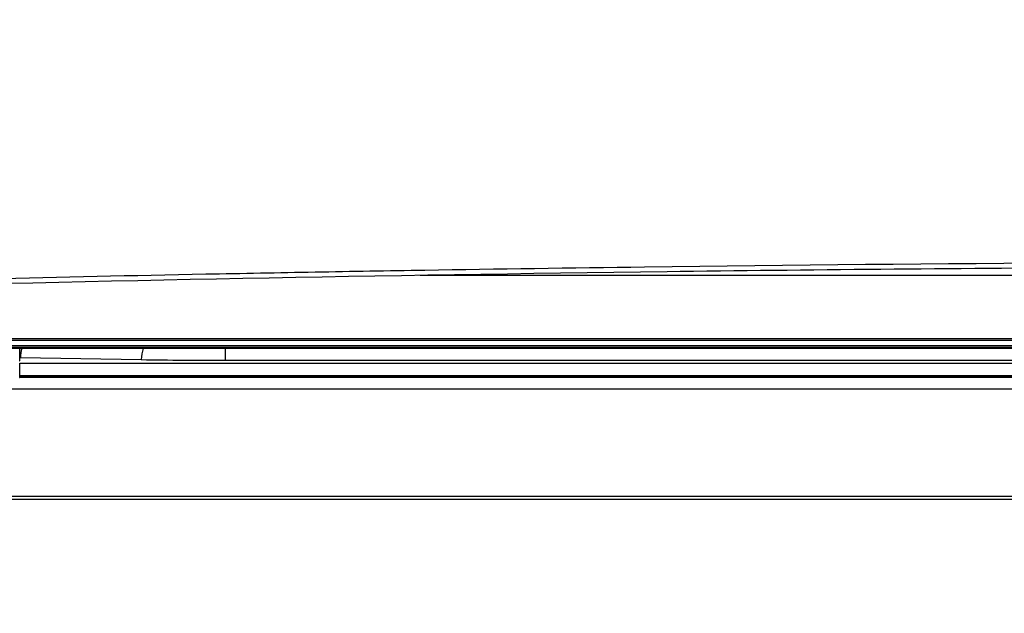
# Model space of a CAD drawing. Header units: millimetres. Extents: x -3.03 to 0.78, y -0.23 to 0.59.
# Tile 19 of 165: x 0.0946 to 0.136, y 0.0206 to 0.0455. Entities that reach past the tile are written whole.
import ezdxf

# ---------------------------------------------------------------- set-up
doc = ezdxf.new("R2010")
doc.units = ezdxf.units.MM

msp = doc.modelspace()

# ---------------------------------------------------------------- linework, layer by layer
at = {"color": 9, "linetype": 'Continuous', "lineweight": 25}
for p, q in [((0.204872, 0.03476), (0.111472, 0.03476)), ((0.103289, 0.031203), (0.103289, 0.031702)), ((0.09465, 0.031074), (0.22175, 0.031074)), ((0.09465, 0.030493), (0.22175, 0.030493)), ((0.223229, 0.029993), (0.093172, 0.029993))]:
    msp.add_line(p, q, dxfattribs=at)
at = {"color": 7, "linetype": 'Continuous', "lineweight": 25}
for p, q in [((0.08127, 0.032051), (0.23513, 0.032051)), ((0.235129, 0.032095), (0.081271, 0.032095)), ((0.079813, 0.031823), (0.236587, 0.031823)), ((0.2282, 0.031742), (0.0882, 0.031742)), ((0.2282, 0.031733), (0.0882, 0.031733)), ((0.226956, 0.031702), (0.089444, 0.031702)), ((0.09465, 0.03118), (0.09465, 0.031702)), ((0.09465, 0.030482), (0.09465, 0.031082)), ((0.094682, 0.031317), (0.099753, 0.031229)), ((0.103289, 0.031203), (0.213111, 0.031203)), ((0.09465, 0.030559), (0.22175, 0.030559)), ((0.09465, 0.030529), (0.22175, 0.030529)), ((0.22175, 0.03052), (0.09465, 0.03052)), ((0.247244, 0.025353), (0.069156, 0.025353)), ((0.247113, 0.025484), (0.069287, 0.025484))]:
    msp.add_line(p, q, dxfattribs=at)
at = {"color": 7, "linetype": 'Continuous', "lineweight": 25, "flags": 128}
for points in [[(0.094644, 0.031184), (0.094645, 0.031183), (0.09465, 0.03118)], [(0.094644, 0.030485), (0.094645, 0.030485), (0.09465, 0.030482)]]:
    msp.add_lwpolyline(points, dxfattribs=at)
at = {"color": 9, "linetype": 'Continuous', "lineweight": 25}
for centre, radius, start, end in [((0.096044, 0.031322), 0.0013621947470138, 163.769941, 180.184871), ((0.101098, 0.031235), 0.0013446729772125, 159.662402, 180.267655)]:
    msp.add_arc(centre, radius, start, end, dxfattribs=at)
at = {"color": 7, "linetype": 'Continuous', "lineweight": 25}
msp.add_arc((0.103073, 0.245876), 0.2146723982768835, 269.113982, 270.057647, dxfattribs=at)
for points, knots in [([(0.1077553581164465, -0.0241808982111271), (0.1077553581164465, -0.0241808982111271), (0.107755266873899, -0.0241808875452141), (0.107755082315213, -0.0241808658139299), (-0.4840290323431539, 0.0455001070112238), (0.1077553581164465, -0.0241808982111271), (0.1077553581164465, -0.0241808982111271)], [0, 0, 0, 0, 3.7424191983e-06, 3.7424191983e-06, 3.7424191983e-06, 4.0201166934e-06, 4.0201166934e-06, 4.0201166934e-06, 4.0201166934e-06]), ([(0.0843535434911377, 0.0344046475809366), (0.0903186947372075, 0.0345635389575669), (0.0963549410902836, 0.034703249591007), (0.103989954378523, 0.0348536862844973), (0.1055222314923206, 0.0348825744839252), (0.108588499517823, 0.0349377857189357), (0.1101231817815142, 0.0349641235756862), (0.1147318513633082, 0.0350393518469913), (0.1178104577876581, 0.0350844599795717), (0.1332340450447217, 0.0352849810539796), (0.1456702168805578, 0.0353657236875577), (0.1644724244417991, 0.0353656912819), (0.1707188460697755, 0.0353453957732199), (0.1831656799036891, 0.0352647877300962), (0.1893668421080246, 0.0352044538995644), (0.1986351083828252, 0.0350838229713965), (0.2017189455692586, 0.035038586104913), (0.2063362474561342, 0.0349631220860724), (0.2078742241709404, 0.0349366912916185), (0.2109387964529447, 0.0348814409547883), (0.2124664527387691, 0.0348526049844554), (0.2200817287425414, 0.0347024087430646), (0.2261004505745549, 0.0345630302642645), (0.2320465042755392, 0.0344046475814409)], [0, 0, 0, 0, 0.1250000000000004, 0.1250000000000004, 0.1562500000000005, 0.1562500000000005, 0.1875000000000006, 0.1875000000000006, 0.2500000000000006, 0.2500000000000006, 0.5000000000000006, 0.5000000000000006, 0.6250000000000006, 0.6250000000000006, 0.7500000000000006, 0.7500000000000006, 0.8125000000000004, 0.8125000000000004, 0.8437500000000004, 0.8437500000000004, 0.8750000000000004, 0.8750000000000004, 1, 1, 1, 1]), ([(0.2299845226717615, 0.0342313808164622), (0.2183126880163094, 0.0345360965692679), (0.2064512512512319, 0.0347650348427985), (0.1883759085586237, 0.0349952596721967), (0.1823254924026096, 0.0350527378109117), (0.1702077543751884, 0.0351291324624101), (0.1641351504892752, 0.0351481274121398), (0.1550055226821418, 0.0351476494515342), (0.1519581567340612, 0.0351426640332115), (0.1458882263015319, 0.0351230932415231), (0.1428617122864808, 0.0351085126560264), (0.1338073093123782, 0.0350505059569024), (0.1278045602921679, 0.0349928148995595), (0.1098951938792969, 0.0347636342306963), (0.098087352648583, 0.0345360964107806), (0.086415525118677, 0.0342313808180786)], [0, 0, 0, 0, 0.25, 0.25, 0.375, 0.375, 0.5, 0.5, 0.5625, 0.5625, 0.625, 0.625, 0.75, 0.75, 1, 1, 1, 1])]:
    msp.add_open_spline(points, degree=3, knots=knots, dxfattribs=at)

doc.saveas('drawing.dxf')
